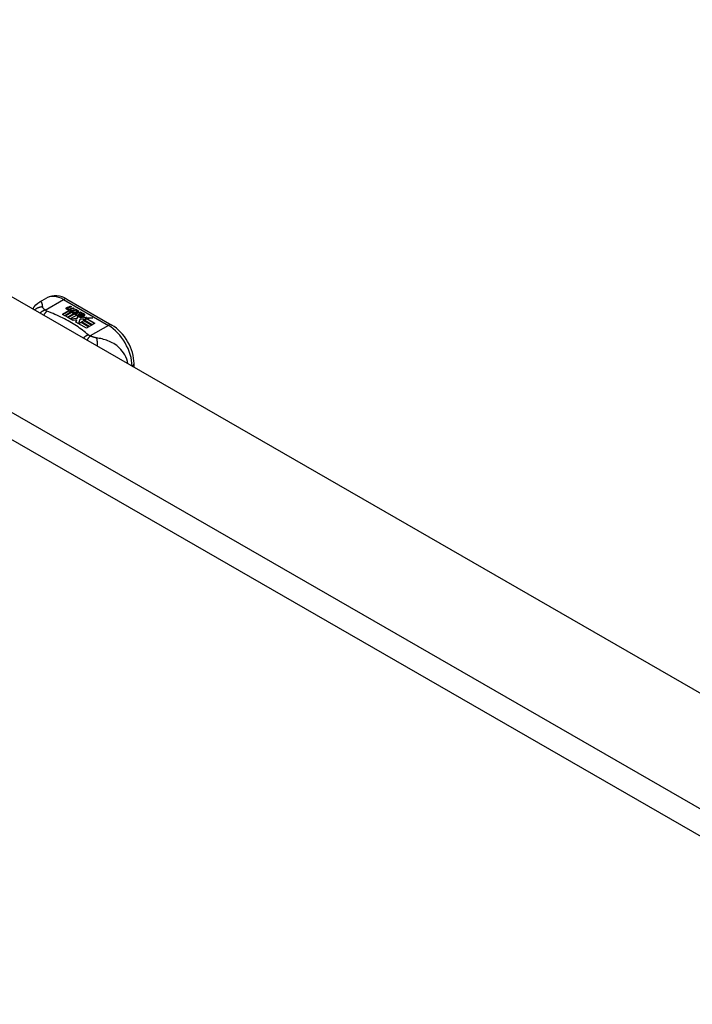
# Model space of a CAD drawing. Header units: inches. Extents: x 338.7 to 398.8, y 125.2 to 189.8.
# Tile 87 of 95: x 372 to 375.9, y 166.9 to 172.7. Entities that reach past the tile are written whole.
import ezdxf

# ---------------------------------------------------------------- set-up
doc = ezdxf.new("R2010")
doc.units = ezdxf.units.IN
doc.header["$MEASUREMENT"] = 0
doc.layers.add('Visible Edges(ANSI)', color=7, linetype='Continuous', lineweight=25)
doc.layers.add('Visible Tangent Edges(ANSI)', color=7, linetype='Continuous', lineweight=25)

msp = doc.modelspace()

# ---------------------------------------------------------------- linework, layer by layer
at = {"layer": 'Visible Edges(ANSI)'}
for p, q in [((369.1104, 172.6558), (398.5296, 155.7144)), ((372.1084, 170.9959), (372.1485, 171.019)), ((372.2664, 171.0113), (372.5309, 170.859)), ((372.2677, 170.9628), (372.287, 170.9702)), ((372.287, 170.9686), (372.2677, 170.9611)), ((372.2709, 170.956), (372.2709, 170.9543)), ((372.2933, 170.9667), (372.2741, 170.959)), ((372.287, 170.9702), (372.2933, 170.9667)), ((372.287, 170.9702), (372.287, 170.9686)), ((372.2916, 170.966), (372.287, 170.9686)), ((372.3091, 170.9575), (372.29, 170.9498)), ((372.2904, 170.9561), (372.3029, 170.9611)), ((372.3029, 170.9595), (372.2904, 170.9545)), ((372.2904, 170.9561), (372.2904, 170.9545)), ((372.3029, 170.9611), (372.3091, 170.9575)), ((372.3029, 170.9611), (372.3029, 170.9595)), ((372.3074, 170.9569), (372.3029, 170.9595)), ((372.2401, 170.9222), (372.2776, 170.9438)), ((372.2541, 170.9141), (372.2401, 170.9222)), ((372.2776, 170.9421), (372.2415, 170.9214)), ((372.2922, 170.9361), (372.2541, 170.9141)), ((372.2561, 170.913), (372.2942, 170.9349)), ((372.2701, 170.9049), (372.2561, 170.913)), ((372.2942, 170.9333), (372.2575, 170.9122)), ((372.3131, 170.9297), (372.2701, 170.9049)), ((372.272, 170.9038), (372.3185, 170.9305)), ((372.3036, 170.8856), (372.272, 170.9038)), ((372.3166, 170.9278), (372.2735, 170.903)), ((372.2776, 170.9438), (372.2776, 170.9421)), ((372.2795, 170.9532), (372.2795, 170.9516)), ((372.2795, 170.9516), (372.2795, 170.95)), ((372.2895, 170.9409), (372.2864, 170.9394)), ((372.2864, 170.9394), (372.2922, 170.9361)), ((372.2864, 170.9394), (372.2864, 170.9378)), ((372.2908, 170.9353), (372.2864, 170.9378)), ((372.2868, 170.9468), (372.2868, 170.9452)), ((372.3243, 170.9176), (372.2868, 170.896)), ((372.2868, 170.896), (372.3271, 170.8994)), ((372.2868, 170.896), (372.2868, 170.8953)), ((372.3271, 170.8977), (372.2882, 170.8945)), ((372.2894, 170.9392), (372.2944, 170.9416)), ((372.2948, 170.9361), (372.2894, 170.9392)), ((372.2944, 170.94), (372.291, 170.9383)), ((372.2944, 170.9416), (372.293, 170.9424)), ((372.2942, 170.9349), (372.3046, 170.9289)), ((372.2942, 170.9349), (372.2942, 170.9333)), ((372.3046, 170.9273), (372.2942, 170.9333)), ((372.2944, 170.9416), (372.2944, 170.94)), ((372.3251, 170.9483), (372.2948, 170.9361)), ((372.2975, 170.9346), (372.3215, 170.9352)), ((372.3052, 170.9301), (372.2975, 170.9346)), ((372.3215, 170.9335), (372.3002, 170.933)), ((372.3046, 170.9289), (372.3131, 170.9297)), ((372.3046, 170.9289), (372.3046, 170.9273)), ((372.3097, 170.9278), (372.3046, 170.9273)), ((372.3202, 170.9315), (372.3052, 170.9301)), ((372.3064, 170.9469), (372.3189, 170.9519)), ((372.3189, 170.9503), (372.3064, 170.9453)), ((372.3185, 170.9305), (372.3137, 170.9237)), ((372.3137, 170.9237), (372.3243, 170.9176)), ((372.3137, 170.9237), (372.3137, 170.9221)), ((372.3229, 170.9168), (372.3137, 170.9221)), ((372.3162, 170.9238), (372.3212, 170.9309)), ((372.3238, 170.9194), (372.3162, 170.9238)), ((372.3212, 170.9293), (372.317, 170.9234)), ((372.3189, 170.9519), (372.3251, 170.9483)), ((372.3189, 170.9519), (372.3189, 170.9503)), ((372.3234, 170.9477), (372.3189, 170.9503)), ((372.3212, 170.9309), (372.3202, 170.9315)), ((372.3212, 170.9309), (372.3212, 170.9293)), ((372.3215, 170.9352), (372.3283, 170.9465)), ((372.3283, 170.9448), (372.3215, 170.9335)), ((372.3215, 170.9352), (372.3215, 170.9335)), ((372.3299, 170.9304), (372.3238, 170.9194)), ((372.3271, 170.8994), (372.3314, 170.9131)), ((372.3314, 170.9114), (372.3271, 170.8977)), ((372.3271, 170.8994), (372.3271, 170.8977)), ((372.3283, 170.9465), (372.336, 170.9421)), ((372.3283, 170.9465), (372.3283, 170.9448)), ((372.3351, 170.9409), (372.3283, 170.9448)), ((372.3546, 170.9313), (372.3299, 170.9304)), ((372.336, 170.9421), (372.3303, 170.9347)), ((372.3303, 170.9347), (372.3314, 170.9341)), ((372.3303, 170.9347), (372.3303, 170.9331)), ((372.3314, 170.9325), (372.3303, 170.9331)), ((372.3314, 170.9341), (372.347, 170.9357)), ((372.347, 170.9341), (372.3314, 170.9325)), ((372.3314, 170.9341), (372.3314, 170.9325)), ((372.3314, 170.9131), (372.3314, 170.9114)), ((372.3393, 170.9162), (372.3393, 170.9146)), ((372.3429, 170.9252), (372.3429, 170.9236)), ((372.3429, 170.9252), (372.3601, 170.9153)), ((372.3601, 170.9136), (372.3429, 170.9236)), ((372.3552, 170.9132), (372.3439, 170.9198)), ((372.347, 170.9357), (372.3546, 170.9313)), ((372.347, 170.9357), (372.347, 170.9341)), ((372.352, 170.9312), (372.347, 170.9341)), ((372.3494, 170.9071), (372.3472, 170.9021)), ((372.3472, 170.9021), (372.3828, 170.9056)), ((372.3803, 170.9037), (372.3472, 170.9005)), ((372.3472, 170.9021), (372.3472, 170.9005)), ((372.3517, 170.9267), (372.3559, 170.9291)), ((372.3559, 170.9275), (372.3536, 170.9262)), ((372.3552, 170.9132), (372.3552, 170.9116)), ((372.3559, 170.9291), (372.3559, 170.9275)), ((372.3601, 170.9153), (372.3601, 170.9136)), ((372.3635, 170.9185), (372.3635, 170.9169)), ((372.3828, 170.9056), (372.377, 170.9012)), ((372.377, 170.9012), (372.4195, 170.9018)), ((372.377, 170.9012), (372.377, 170.8995)), ((372.4097, 170.9), (372.377, 170.8995)), ((372.4195, 170.9018), (372.3853, 170.8956)), ((372.3224, 170.889), (372.3036, 170.8856)), ((372.3184, 170.8771), (372.3224, 170.889)), ((372.3815, 170.8408), (372.3184, 170.8771)), ((372.3224, 170.8873), (372.3189, 170.8768)), ((372.3224, 170.889), (372.3224, 170.8873)), ((372.3432, 170.8923), (372.3353, 170.8677)), ((372.3353, 170.8677), (372.3501, 170.8763)), ((372.3353, 170.8677), (372.3353, 170.8674)), ((372.3501, 170.8746), (372.3364, 170.8667)), ((372.3657, 170.8946), (372.3432, 170.8923)), ((372.3501, 170.8763), (372.3966, 170.8495)), ((372.3501, 170.8763), (372.3501, 170.8746)), ((372.3952, 170.8487), (372.3501, 170.8746)), ((372.3521, 170.8774), (372.3672, 170.8861)), ((372.3986, 170.8506), (372.3521, 170.8774)), ((372.3672, 170.8845), (372.3535, 170.8766)), ((372.3829, 170.8952), (372.3618, 170.8913)), ((372.3618, 170.8913), (372.3657, 170.8946)), ((372.3657, 170.893), (372.3643, 170.8918)), ((372.3657, 170.8946), (372.3657, 170.893)), ((372.3672, 170.8861), (372.4137, 170.8593)), ((372.3672, 170.8861), (372.3672, 170.8845)), ((372.4123, 170.8585), (372.3672, 170.8845)), ((372.3693, 170.8873), (372.3829, 170.8952)), ((372.4159, 170.8606), (372.3693, 170.8873)), ((372.3829, 170.8935), (372.3708, 170.8865)), ((372.3966, 170.8495), (372.3815, 170.8408)), ((372.3829, 170.8952), (372.3829, 170.8935)), ((372.3853, 170.8956), (372.431, 170.8693)), ((372.3853, 170.8956), (372.3853, 170.894)), ((372.4296, 170.8684), (372.3853, 170.894)), ((372.4137, 170.8593), (372.3986, 170.8506)), ((372.431, 170.8693), (372.4159, 170.8606)), ((372.662, 170.6106), (372.662, 170.632))]:
    msp.add_line(p, q, dxfattribs=at)
at = {"layer": 'Visible Edges(ANSI)', "flags": 128}
for points in [[(372.2664, 171.0113), (372.2524, 171.0185), (372.238, 171.0244), (372.2232, 171.0286), (372.2081, 171.0311), (372.1928, 171.0315), (372.1775, 171.0298), (372.1626, 171.0256), (372.1485, 171.019)], [(372.067, 170.9532), (372.0748, 170.9657), (372.0845, 170.9773), (372.0958, 170.9874), (372.1084, 170.9959)], [(372.662, 170.632), (372.6613, 170.6481), (372.6593, 170.6644), (372.6562, 170.6809), (372.6519, 170.6973), (372.6464, 170.7138), (372.6399, 170.73), (372.6325, 170.7459), (372.6241, 170.7615), (372.6148, 170.7765), (372.6047, 170.791), (372.5939, 170.8047), (372.5824, 170.8176), (372.5703, 170.8296), (372.5577, 170.8405), (372.5445, 170.8504), (372.5309, 170.859)]]:
    msp.add_lwpolyline(points, dxfattribs=at)
at = {"layer": 'Visible Edges(ANSI)'}
for centre, major_axis, start_param, end_param in [((372.2676, 170.9567), (-0.007, 0), 5.820233, 7.062977), ((372.2676, 170.9551), (-0.007, 0), 5.820233, 6.078955), ((372.2785, 170.9536), (0.0192, 0), 2.164208, 2.67864), ((372.2785, 170.9519), (-0.0192, 0), 5.305801, 5.820233), ((372.2742, 170.9605), (-0.0164, 0), 0.779792, 1.90155), ((372.2749, 170.956), (-0.004, 0), 5.90879, 7.175095), ((372.2749, 170.9543), (-0.004, 0), 0, 0.89191), ((372.2788, 170.9551), (-0.0082, 0), 5.323118, 5.90879), ((372.2777, 170.9579), (0.0084, 0), 4.033503, 4.932446), ((372.2722, 170.9706), (0.031, 0), 4.949028, 5.337665), ((372.2722, 170.9689), (-0.031, 0), 1.80809, 2.196072), ((372.2777, 170.9563), (-0.0084, 0), 0.89191, 1.767313), ((372.283, 170.9477), (-0.00676, 0), 5.794367, 7.059467), ((372.283, 170.946), (-0.00676, 0), 5.794367, 6.071487), ((372.2939, 170.9443), (0.0192, 0), 2.419321, 2.652775), ((372.2939, 170.9427), (-0.0192, 0), 5.560914, 5.794367), ((372.2891, 170.9502), (0.016, 0), 3.905964, 4.740051), ((372.2891, 170.9485), (-0.016, 0), 0.764371, 1.402544), ((372.2896, 170.9514), (-0.016, 0), 0.776281, 1.787416), ((372.2908, 170.9468), (-0.004, 0), 5.908937, 7.173827), ((372.2908, 170.9452), (-0.004, 0), 0, 0.890642), ((372.2947, 170.946), (-0.0082, 0), 5.323254, 5.908937), ((372.2935, 170.9488), (0.0084, 0), 4.032234, 4.932287), ((372.2935, 170.9472), (-0.0084, 0), 0.890642, 1.484281), ((372.2935, 170.9472), (-0.0084, 0), 1.514337, 1.790695), ((372.2886, 170.9615), (0.031, 0), 4.932287, 5.323254), ((372.2886, 170.9599), (-0.031, 0), 1.790695, 2.181662), ((372.3416, 170.9169), (-0.0101, 0), 5.913952, 6.982716), ((372.3501, 170.9198), (0.022, 0), 3.701478, 4.680599), ((372.3501, 170.9182), (-0.022, 0), 0.559885, 1.507168), ((372.3416, 170.9153), (-0.0101, 0), 5.913952, 6.142632), ((372.3497, 170.9151), (-0.0188, 0), 5.081623, 5.913952), ((372.3497, 170.9135), (-0.0188, 0), 5.081623, 5.913952), ((372.3501, 170.9198), (-0.0199, 0), 0.617996, 1.556283), ((372.3457, 170.9162), (-0.00637, 0), 4.999578, 6.390788), ((372.3457, 170.9146), (-0.00637, 0), 0, 0.107602), ((372.3466, 170.9163), (-0.0073, 0), 0.107602, 1.123637), ((372.3466, 170.9147), (-0.0073, 0), 0.107602, 1.123637), ((372.3483, 170.9183), (0.0112, 0), 4.26523, 5.375571), ((372.3483, 170.9167), (0.0112, 0), 4.26523, 5.375571), ((372.3502, 170.9236), (-0.0265, 0), 1.556283, 2.296236), ((372.3439, 170.9158), (0.0205, 0), 0.343453, 1.17916), ((372.3371, 170.9085), (0.0405, 0), 0.638101, 1.087938), ((372.3371, 170.9068), (-0.0405, 0), 3.779694, 4.229531), ((372.3571, 170.9185), (0.0064, 0), 5.210263, 6.626638), ((372.3571, 170.9169), (0.0064, 0), 5.210263, 6.283185), ((372.3591, 170.9179), (0.0132, 0), 5.437829, 6.921287), ((372.3591, 170.9162), (0.0132, 0), 0.108138, 0.638101)]:
    msp.add_ellipse(centre, major_axis=major_axis, ratio=0.575862, start_param=start_param, end_param=end_param, dxfattribs=at)
at = {"layer": 'Visible Tangent Edges(ANSI)'}
for p, q in [((368.52, 172.3158), (397.9391, 155.3744)), ((397.8691, 155.2532), (368.4499, 172.1945)), ((372.1392, 170.9474), (372.2468, 171.0093)), ((372.2468, 171.0093), (372.5112, 170.857)), ((372.2613, 170.9585), (372.2613, 170.9569)), ((372.2677, 170.9628), (372.2677, 170.9611)), ((372.2724, 170.9542), (372.2724, 170.9525)), ((372.277, 170.9495), (372.277, 170.9478)), ((372.2882, 170.9451), (372.2882, 170.9434)), ((372.2954, 170.9441), (372.2954, 170.9425)), ((372.3064, 170.9469), (372.3064, 170.9453)), ((372.3321, 170.919), (372.3321, 170.9174)), ((372.3394, 170.9158), (372.3394, 170.9142)), ((372.3435, 170.9125), (372.3435, 170.9109)), ((372.3696, 170.9224), (372.3696, 170.9207)), ((372.5112, 170.857), (372.4037, 170.7951))]:
    msp.add_line(p, q, dxfattribs=at)
at = {"layer": 'Visible Tangent Edges(ANSI)', "flags": 128}
for points in [[(372.1243, 170.9658), (372.1223, 170.9657), (372.1202, 170.9656), (372.1181, 170.9654), (372.1159, 170.9652), (372.1138, 170.9649), (372.1117, 170.9646), (372.1096, 170.9642), (372.1075, 170.9637), (372.1054, 170.9632), (372.1032, 170.9626), (372.1012, 170.9619), (372.0991, 170.9612), (372.097, 170.9604), (372.095, 170.9596), (372.093, 170.9587), (372.091, 170.9577), (372.089, 170.9567), (372.0871, 170.9556), (372.0851, 170.9545), (372.0833, 170.9533), (372.0814, 170.952), (372.0797, 170.9507), (372.0779, 170.9493), (372.0762, 170.9479)], [(372.1243, 170.9658), (372.124, 170.9682), (372.1237, 170.9706), (372.1234, 170.9729), (372.1231, 170.9751), (372.1228, 170.9772), (372.1225, 170.9793), (372.1221, 170.9812), (372.1217, 170.9831), (372.1213, 170.9849), (372.1208, 170.9866), (372.1203, 170.9882), (372.1198, 170.9897), (372.1192, 170.9911), (372.1185, 170.9924), (372.1178, 170.9935), (372.1171, 170.9945), (372.1162, 170.9954), (372.1153, 170.9961), (372.1144, 170.9966), (372.1133, 170.9969), (372.1122, 170.997), (372.111, 170.9969), (372.1098, 170.9965), (372.1084, 170.9959)], [(372.1392, 170.9474), (372.1381, 170.9483), (372.137, 170.9492), (372.1359, 170.9501), (372.1349, 170.951), (372.1339, 170.9519), (372.1329, 170.9528), (372.132, 170.9536), (372.1312, 170.9545), (372.1304, 170.9553), (372.1296, 170.9562), (372.1288, 170.957), (372.1282, 170.9579), (372.1276, 170.9586), (372.127, 170.9593), (372.1266, 170.96), (372.1262, 170.9607), (372.1258, 170.9613), (372.1255, 170.962), (372.1252, 170.9626), (372.125, 170.9633), (372.1247, 170.9639), (372.1246, 170.9645), (372.1244, 170.9651), (372.1243, 170.9658)], [(372.1392, 170.9474), (372.138, 170.947), (372.1367, 170.9465), (372.1354, 170.946), (372.1341, 170.9455), (372.1329, 170.945), (372.1316, 170.9444), (372.1303, 170.9438), (372.129, 170.9432), (372.1277, 170.9425), (372.1264, 170.9418), (372.1251, 170.9411), (372.1237, 170.9404), (372.1224, 170.9396), (372.1211, 170.9388), (372.1198, 170.938), (372.1185, 170.9372), (372.1172, 170.9363), (372.1159, 170.9354), (372.1147, 170.9344), (372.1134, 170.9335), (372.1121, 170.9325), (372.1108, 170.9315), (372.1096, 170.9305), (372.1083, 170.9294)], [(372.1496, 170.9409), (372.1488, 170.9402), (372.148, 170.9395), (372.1471, 170.9388), (372.1463, 170.938), (372.1455, 170.9372), (372.1446, 170.9364), (372.1438, 170.9356), (372.1429, 170.9347), (372.1421, 170.9338), (372.1412, 170.9329), (372.1404, 170.9319), (372.1396, 170.9309), (372.1387, 170.9299), (372.1379, 170.9289), (372.137, 170.9278), (372.1362, 170.9268), (372.1353, 170.9256), (372.1345, 170.9245), (372.1336, 170.9233), (372.1328, 170.9222), (372.132, 170.921), (372.1312, 170.9197), (372.1303, 170.9185), (372.1295, 170.9172)], [(372.1496, 170.9409), (372.1491, 170.9411), (372.1486, 170.9413), (372.1481, 170.9415), (372.1476, 170.9418), (372.1471, 170.942), (372.1467, 170.9422), (372.1462, 170.9425), (372.1457, 170.9427), (372.1453, 170.943), (372.1448, 170.9432), (372.1444, 170.9435), (372.144, 170.9437), (372.1436, 170.944), (372.1431, 170.9443), (372.1427, 170.9446), (372.1423, 170.9448), (372.1419, 170.9451), (372.1415, 170.9455), (372.1411, 170.9458), (372.1407, 170.9461), (372.1403, 170.9464), (372.1399, 170.9467), (372.1396, 170.9471), (372.1392, 170.9474)], [(372.3924, 170.8011), (372.3843, 170.808), (372.3762, 170.8148), (372.3679, 170.8216), (372.3594, 170.8283), (372.3506, 170.8349), (372.3417, 170.8414), (372.3325, 170.8478), (372.3232, 170.8541), (372.3136, 170.8604), (372.3039, 170.8665), (372.294, 170.8725), (372.2839, 170.8784), (372.2736, 170.8842), (372.2631, 170.8899), (372.2525, 170.8955), (372.2417, 170.901), (372.2307, 170.9064), (372.2196, 170.9117), (372.2083, 170.9169), (372.1968, 170.9219), (372.1852, 170.9268), (372.1735, 170.9316), (372.1615, 170.9363), (372.1496, 170.9409)], [(372.3924, 170.8011), (372.3912, 170.8006), (372.39, 170.8001), (372.3889, 170.7996), (372.3877, 170.799), (372.3865, 170.7984), (372.3853, 170.7978), (372.384, 170.7972), (372.3828, 170.7966), (372.3816, 170.7959), (372.3804, 170.7952), (372.3791, 170.7944), (372.3779, 170.7937), (372.3767, 170.7929), (372.3754, 170.7921), (372.3742, 170.7913), (372.3729, 170.7904), (372.3717, 170.7895), (372.3705, 170.7886), (372.3692, 170.7877), (372.368, 170.7867), (372.3668, 170.7857), (372.3656, 170.7847), (372.3643, 170.7837), (372.3631, 170.7827)], [(372.4037, 170.7951), (372.403, 170.7944), (372.4022, 170.7936), (372.4015, 170.7928), (372.4007, 170.792), (372.3999, 170.7912), (372.3992, 170.7903), (372.3984, 170.7894), (372.3976, 170.7885), (372.3968, 170.7875), (372.396, 170.7866), (372.3952, 170.7856), (372.3944, 170.7845), (372.3936, 170.7835), (372.3928, 170.7824), (372.392, 170.7813), (372.3912, 170.7801), (372.3904, 170.779), (372.3896, 170.7778), (372.3888, 170.7766), (372.3879, 170.7754), (372.3871, 170.7741), (372.3863, 170.7728), (372.3855, 170.7716), (372.3847, 170.7702)], [(372.4037, 170.7951), (372.4031, 170.7953), (372.4025, 170.7955), (372.4019, 170.7958), (372.4014, 170.796), (372.4008, 170.7962), (372.4003, 170.7964), (372.3998, 170.7967), (372.3992, 170.7969), (372.3987, 170.7971), (372.3982, 170.7974), (372.3978, 170.7976), (372.3973, 170.7979), (372.3968, 170.7981), (372.3964, 170.7984), (372.396, 170.7986), (372.3955, 170.7989), (372.3951, 170.7991), (372.3947, 170.7994), (372.3943, 170.7997), (372.3939, 170.8), (372.3935, 170.8002), (372.3931, 170.8005), (372.3927, 170.8008), (372.3924, 170.8011)], [(372.4404, 170.7838), (372.439, 170.784), (372.4377, 170.7842), (372.4364, 170.7845), (372.435, 170.7847), (372.4336, 170.785), (372.4322, 170.7854), (372.4308, 170.7857), (372.4294, 170.786), (372.428, 170.7864), (372.4266, 170.7868), (372.4251, 170.7873), (372.4235, 170.7877), (372.4218, 170.7883), (372.4201, 170.7889), (372.4185, 170.7894), (372.4168, 170.79), (372.4151, 170.7906), (372.4135, 170.7912), (372.4118, 170.7919), (372.4102, 170.7925), (372.4085, 170.7931), (372.4069, 170.7938), (372.4053, 170.7945), (372.4037, 170.7951)], [(372.626, 170.6313), (372.6231, 170.6455), (372.6188, 170.6592), (372.6135, 170.6723), (372.6072, 170.6845), (372.6002, 170.6958), (372.5926, 170.7061), (372.5847, 170.7155), (372.5765, 170.7239), (372.5681, 170.7315), (372.5596, 170.7384), (372.5511, 170.7445), (372.5425, 170.75), (372.5339, 170.755), (372.5253, 170.7593), (372.5168, 170.7633), (372.5083, 170.7667), (372.4997, 170.7698), (372.4912, 170.7726), (372.4828, 170.7751), (372.4744, 170.7772), (372.4659, 170.7792), (372.4574, 170.7809), (372.4489, 170.7824), (372.4404, 170.7838)], [(372.4404, 170.7838), (372.4408, 170.7823), (372.4412, 170.7807), (372.4416, 170.7791), (372.4419, 170.7775), (372.4423, 170.7758), (372.4426, 170.774), (372.4429, 170.7722), (372.4432, 170.7703), (372.4435, 170.7684), (372.4438, 170.7665), (372.444, 170.7645), (372.4442, 170.7624), (372.4444, 170.7604), (372.4446, 170.7583), (372.4448, 170.7561), (372.4449, 170.7539), (372.445, 170.7517), (372.4451, 170.7494), (372.4451, 170.7472), (372.4452, 170.7449), (372.4452, 170.7426), (372.4452, 170.7402), (372.4451, 170.7379), (372.4451, 170.7355)]]:
    msp.add_lwpolyline(points, dxfattribs=at)
at = {"layer": 'Visible Tangent Edges(ANSI)'}
for centre, major_axis, ratio, start_param, end_param in [((372.2468, 170.8484), (-0.0982, 0.1706), 0.578093, 5.499721, 6.283185), ((372.2468, 170.9772), (0.0196, 0.0341), 0.578093, 0, 0.783464), ((372.5112, 170.8249), (0.0196, 0.0341), 0.578093, 0, 0.783464), ((372.5112, 170.6961), (0.0982, -0.1706), 0.578093, 0.795218, 2.358128), ((372.6226, 170.632), (0.0394, 0), 0.575862, 5.537379, 6.283185)]:
    msp.add_ellipse(centre, major_axis=major_axis, ratio=ratio, start_param=start_param, end_param=end_param, dxfattribs=at)

doc.saveas('drawing.dxf')
